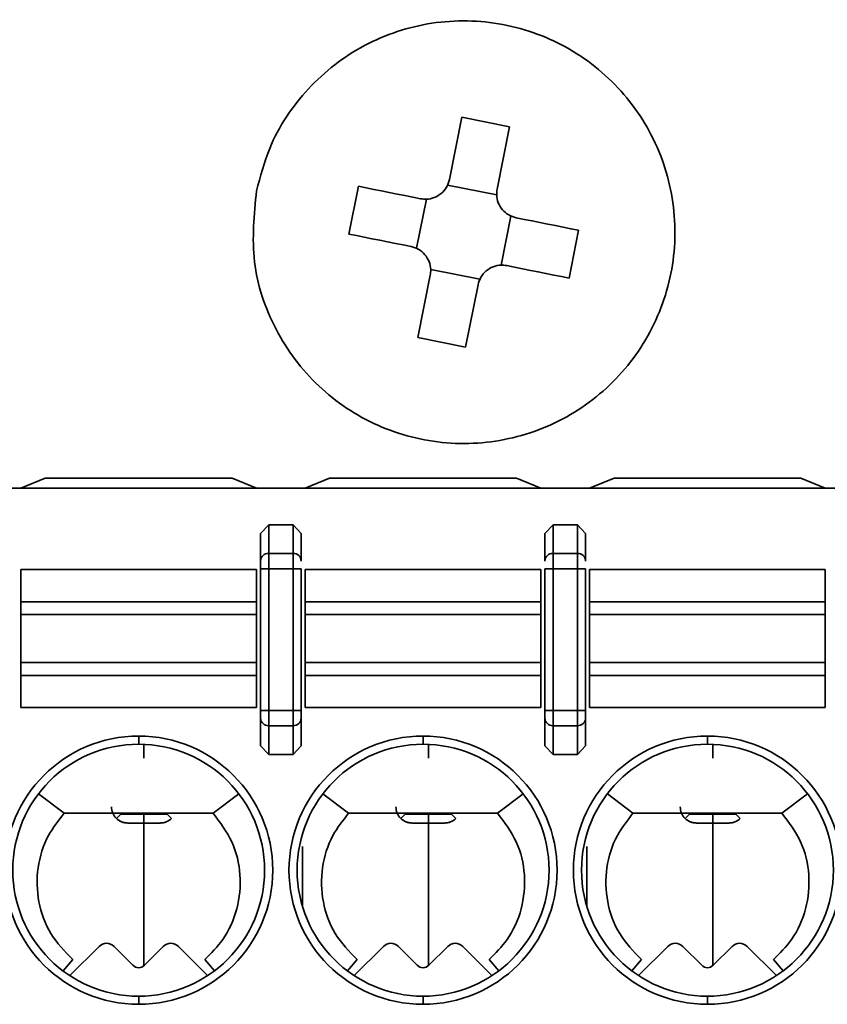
# Model space of a CAD drawing. Header units: millimetres. Extents: x 0 to 420, y 0 to 297.
# Tile 36 of 110: x 155.47 to 160.44, y 229.73 to 235.78. Entities that reach past the tile are written whole.
import ezdxf

# ---------------------------------------------------------------- set-up
doc = ezdxf.new("R2010")
doc.units = ezdxf.units.MM

msp = doc.modelspace()

# ---------------------------------------------------------------- linework, layer by layer
at = {"color": 7, "linetype": 'Continuous', "lineweight": 35}
for p, q in [((158.1153, 234.7999), (158.1919, 235.1834)), ((158.4861, 235.1247), (158.1919, 235.1834)), ((158.4861, 235.1247), (158.4095, 234.7412)), ((157.5553, 234.7588), (157.4966, 234.4646)), ((158.1044, 234.7664), (158.4067, 234.7061)), ((157.9136, 234.3771), (157.9739, 234.6794)), ((158.4937, 234.5756), (158.4334, 234.2733)), ((158.8519, 234.1939), (158.9107, 234.4881)), ((158.3029, 234.1863), (158.0006, 234.2467)), ((157.9212, 233.8281), (157.9978, 234.2116)), ((158.292, 234.1528), (158.2154, 233.7693)), ((157.9212, 233.8281), (158.2154, 233.7693)), ((155.4786, 232.9014), (155.6286, 232.9639)), ((155.6286, 232.9639), (156.7786, 232.9639)), ((156.7786, 232.9639), (156.9286, 232.9014)), ((157.2286, 232.9014), (157.3786, 232.9639)), ((157.3786, 232.9639), (158.5286, 232.9639)), ((158.5286, 232.9639), (158.6786, 232.9014)), ((158.9786, 232.9014), (159.1286, 232.9639)), ((159.1286, 232.9639), (160.2786, 232.9639)), ((160.2786, 232.9639), (160.4286, 232.9014)), ((143.0714, 232.9014), (162.5286, 232.9014)), ((156.9536, 232.6233), (157.0036, 232.6766)), ((157.0036, 232.6766), (157.1536, 232.6766)), ((157.0036, 232.6766), (157.0036, 232.5003)), ((157.1536, 232.5003), (157.1536, 232.6766)), ((157.1536, 232.6766), (157.2036, 232.6233)), ((158.7036, 232.6233), (158.7536, 232.6766)), ((158.7536, 232.6766), (158.7536, 232.5003)), ((158.7536, 232.6766), (158.9036, 232.6766)), ((158.9036, 232.6766), (158.9036, 232.5003)), ((158.9036, 232.6766), (158.9536, 232.6233)), ((156.9536, 232.6233), (156.9536, 232.4533)), ((157.2036, 232.4533), (157.2036, 232.6233)), ((158.7036, 232.6233), (158.7036, 232.4533)), ((158.9536, 232.4533), (158.9536, 232.6233)), ((157.0036, 232.5003), (157.0036, 232.4063)), ((157.0036, 232.5003), (157.1536, 232.5003)), ((157.1536, 232.4063), (157.1536, 232.5003)), ((158.7536, 232.4063), (158.7536, 232.5003)), ((158.7536, 232.5003), (158.9036, 232.5003)), ((158.9036, 232.5003), (158.9036, 232.4063)), ((155.4786, 232.2029), (155.4786, 232.4014)), ((155.4786, 232.4014), (156.9286, 232.4014)), ((156.9286, 232.2029), (156.9286, 232.4014)), ((156.9536, 232.4063), (157.0036, 232.4063)), ((156.9536, 232.4063), (156.9536, 231.5341)), ((157.0036, 231.5341), (157.0036, 232.4063)), ((157.0036, 232.4063), (157.1536, 232.4063)), ((157.1536, 232.4063), (157.2036, 232.4063)), ((157.1536, 232.4063), (157.1536, 231.5341)), ((157.2036, 231.5341), (157.2036, 232.4063)), ((157.2286, 232.2029), (157.2286, 232.4014)), ((157.2286, 232.4014), (158.6786, 232.4014)), ((158.6786, 232.2029), (158.6786, 232.4014)), ((158.7536, 232.4063), (158.7036, 232.4063)), ((158.7036, 232.4063), (158.7036, 231.5341)), ((158.7536, 231.5341), (158.7536, 232.4063)), ((158.7536, 232.4063), (158.9036, 232.4063)), ((158.9036, 232.4063), (158.9536, 232.4063)), ((158.9036, 232.4063), (158.9036, 231.5341)), ((158.9536, 231.5341), (158.9536, 232.4063)), ((158.9786, 232.2029), (158.9786, 232.4014)), ((158.9786, 232.4014), (160.4286, 232.4014)), ((160.4286, 232.2029), (160.4286, 232.4014)), ((155.4786, 232.1241), (155.4786, 232.2029)), ((155.4786, 232.2029), (156.9286, 232.2029)), ((156.9286, 232.1241), (156.9286, 232.2029)), ((157.2286, 232.1241), (157.2286, 232.2029)), ((157.2286, 232.2029), (158.6786, 232.2029)), ((158.6786, 232.1241), (158.6786, 232.2029)), ((158.9786, 232.1241), (158.9786, 232.2029)), ((158.9786, 232.2029), (160.4286, 232.2029)), ((160.4286, 232.1241), (160.4286, 232.2029)), ((155.4786, 231.8287), (155.4786, 232.1241)), ((155.4786, 232.1241), (156.9286, 232.1241)), ((156.9286, 231.8287), (156.9286, 232.1241)), ((157.2286, 231.8287), (157.2286, 232.1241)), ((157.2286, 232.1241), (158.6786, 232.1241)), ((158.6786, 231.8287), (158.6786, 232.1241)), ((158.9786, 231.8287), (158.9786, 232.1241)), ((158.9786, 232.1241), (160.4286, 232.1241)), ((160.4286, 231.8287), (160.4286, 232.1241)), ((155.4786, 231.7498), (155.4786, 231.8287)), ((156.9286, 231.8287), (155.4786, 231.8287)), ((156.9286, 231.7498), (156.9286, 231.8287)), ((157.2286, 231.7498), (157.2286, 231.8287)), ((158.6786, 231.8287), (157.2286, 231.8287)), ((158.6786, 231.7498), (158.6786, 231.8287)), ((158.9786, 231.7498), (158.9786, 231.8287)), ((160.4286, 231.8287), (158.9786, 231.8287)), ((160.4286, 231.7498), (160.4286, 231.8287)), ((155.4786, 231.5514), (155.4786, 231.7498)), ((155.4786, 231.7498), (156.9286, 231.7498)), ((156.9286, 231.5514), (156.9286, 231.7498)), ((157.2286, 231.5514), (157.2286, 231.7498)), ((157.2286, 231.7498), (158.6786, 231.7498)), ((158.6786, 231.5514), (158.6786, 231.7498)), ((158.9786, 231.5514), (158.9786, 231.7498)), ((160.4286, 231.7498), (158.9786, 231.7498)), ((160.4286, 231.5514), (160.4286, 231.7498)), ((156.9286, 231.5514), (155.4786, 231.5514)), ((157.0036, 231.5341), (156.9536, 231.5341)), ((157.0036, 231.4401), (157.0036, 231.5341)), ((157.1536, 231.5341), (157.0036, 231.5341)), ((157.1536, 231.4401), (157.1536, 231.5341)), ((157.2036, 231.5341), (157.1536, 231.5341)), ((158.6786, 231.5514), (157.2286, 231.5514)), ((158.7536, 231.5341), (158.7036, 231.5341)), ((158.7536, 231.4401), (158.7536, 231.5341)), ((158.9036, 231.5341), (158.7536, 231.5341)), ((158.9036, 231.4401), (158.9036, 231.5341)), ((158.9536, 231.5341), (158.9036, 231.5341)), ((160.4286, 231.5514), (158.9786, 231.5514)), ((156.9536, 231.4871), (156.9536, 231.3171)), ((157.2036, 231.3171), (157.2036, 231.4871)), ((158.7036, 231.4871), (158.7036, 231.3171)), ((158.9536, 231.3171), (158.9536, 231.4871)), ((157.1536, 231.4401), (157.0036, 231.4401)), ((157.0036, 231.2639), (157.0036, 231.4401)), ((157.1536, 231.2639), (157.1536, 231.4401)), ((158.9036, 231.4401), (158.7536, 231.4401)), ((158.7536, 231.2639), (158.7536, 231.4401)), ((158.9036, 231.2639), (158.9036, 231.4401)), ((156.2036, 231.3264), (156.2036, 231.3764)), ((156.2361, 231.3257), (156.2361, 231.2416)), ((157.9536, 231.3264), (157.9536, 231.3764)), ((157.9861, 231.3257), (157.9861, 231.2416)), ((159.7036, 231.3264), (159.7036, 231.3764)), ((159.7361, 231.3257), (159.7361, 231.2416)), ((156.2361, 231.3209), (156.2361, 231.2416)), ((157.0036, 231.2639), (156.9536, 231.3171)), ((157.1536, 231.2639), (157.0036, 231.2639)), ((157.2036, 231.3171), (157.1536, 231.2639)), ((157.9861, 231.3209), (157.9861, 231.2416)), ((158.7536, 231.2639), (158.7036, 231.3171)), ((158.9036, 231.2639), (158.7536, 231.2639)), ((158.9536, 231.3171), (158.9036, 231.2639)), ((159.7361, 231.3209), (159.7361, 231.2416)), ((155.7454, 230.9014), (155.5878, 231.0218)), ((156.8195, 231.0218), (156.6619, 230.9014)), ((157.3377, 231.0218), (157.4954, 230.9014)), ((158.5695, 231.0218), (158.4119, 230.9014)), ((159.0877, 231.0218), (159.2454, 230.9014)), ((160.3195, 231.0218), (160.1619, 230.9014)), ((156.2361, 230.9006), (156.2361, 230.8967)), ((157.4954, 230.9014), (158.4119, 230.9014)), ((157.9861, 230.9006), (157.9861, 230.8967)), ((159.2454, 230.9014), (160.1619, 230.9014)), ((159.7361, 230.9006), (159.7361, 230.8967)), ((156.0667, 230.8696), (156.0938, 230.8967)), ((156.0938, 230.8967), (156.2361, 230.8967)), ((156.136, 230.8416), (156.2361, 230.8416)), ((156.2361, 230.8967), (156.2361, 230.8416)), ((156.2361, 230.8967), (156.3783, 230.8967)), ((156.2361, 230.8416), (156.2361, 229.9635)), ((156.2361, 230.8416), (156.3361, 230.8416)), ((156.3783, 230.8967), (156.4055, 230.8696)), ((157.8167, 230.8696), (157.8438, 230.8967)), ((157.8438, 230.8967), (157.9861, 230.8967)), ((157.8861, 230.8416), (157.9861, 230.8416)), ((157.9861, 230.8967), (157.9861, 230.8416)), ((157.9861, 230.8967), (158.1283, 230.8967)), ((157.9861, 230.8416), (157.9861, 229.9635)), ((157.9861, 230.8416), (158.0861, 230.8416)), ((158.1283, 230.8967), (158.1555, 230.8696)), ((159.5666, 230.8696), (159.5938, 230.8967)), ((159.5938, 230.8967), (159.7361, 230.8967)), ((159.6361, 230.8416), (159.7361, 230.8416)), ((159.7361, 230.8967), (159.7361, 230.8416)), ((159.7361, 230.8967), (159.8783, 230.8967)), ((159.7361, 230.8416), (159.7361, 229.9635)), ((159.7361, 230.8416), (159.8361, 230.8416)), ((159.8783, 230.8967), (159.9055, 230.8696)), ((157.2111, 230.6968), (157.2111, 230.3296)), ((158.9611, 230.6968), (158.9611, 230.3296)), ((155.7797, 229.9026), (155.9595, 230.0824)), ((156.0521, 230.0824), (156.1683, 229.9662)), ((156.239, 229.9662), (156.3552, 230.0824)), ((156.4478, 230.0824), (156.6276, 229.9026)), ((157.5297, 229.9026), (157.7095, 230.0824)), ((157.8021, 230.0824), (157.9183, 229.9662)), ((157.989, 229.9662), (158.1052, 230.0824)), ((158.1978, 230.0824), (158.3776, 229.9026)), ((159.2797, 229.9026), (159.4595, 230.0824)), ((159.5521, 230.0824), (159.6683, 229.9662)), ((159.739, 229.9662), (159.8552, 230.0824)), ((159.9478, 230.0824), (160.1276, 229.9026)), ((155.7975, 230.0014), (155.738, 229.9319)), ((156.6098, 230.0014), (156.6693, 229.9319)), ((157.5475, 230.0014), (157.488, 229.9319)), ((158.3598, 230.0014), (158.4193, 229.9319)), ((159.2975, 230.0014), (159.238, 229.9319)), ((160.1098, 230.0014), (160.1693, 229.9319)), ((156.2036, 229.7764), (156.2036, 229.7264)), ((157.9536, 229.7264), (157.9536, 229.7764)), ((159.7036, 229.7264), (159.7036, 229.7764))]:
    msp.add_line(p, q, dxfattribs=at)
at = {"color": 7, "linetype": 'Continuous', "lineweight": 35, "flags": 128}
for points in [[(157.5553, 234.7588), (157.6025, 234.7494), (157.65, 234.7399), (157.6976, 234.7304), (157.7455, 234.7208), (157.7936, 234.7112), (157.8419, 234.7016), (157.8903, 234.6919), (157.9388, 234.6822)], [(158.5272, 234.5647), (158.5758, 234.555), (158.6242, 234.5453), (158.6724, 234.5357), (158.7205, 234.5261), (158.7684, 234.5165), (158.8161, 234.507), (158.8635, 234.4976), (158.9107, 234.4881)], [(157.8801, 234.388), (157.8315, 234.3977), (157.7831, 234.4074), (157.7349, 234.417), (157.6868, 234.4266), (157.6389, 234.4362), (157.5912, 234.4457), (157.5438, 234.4552), (157.4966, 234.4646)], [(158.8519, 234.1939), (158.8048, 234.2034), (158.7573, 234.2128), (158.7097, 234.2224), (158.6618, 234.2319), (158.6137, 234.2415), (158.5654, 234.2512), (158.517, 234.2608), (158.4685, 234.2705)], [(155.7454, 230.9014), (156.2586, 230.9014), (156.6619, 230.9014)]]:
    msp.add_lwpolyline(points, dxfattribs=at)
at = {"color": 7, "linetype": 'Continuous', "lineweight": 35}
for centre, radius, start, end in [((157.0022, 232.4518), 0.0486, 88.27509, 178.16189), ((157.1551, 232.4518), 0.0486, 1.83811, 91.72491), ((158.7522, 232.4518), 0.0486, 88.27509, 178.16189), ((158.9051, 232.4518), 0.0486, 1.83629, 91.72673), ((157.0022, 231.4887), 0.0486, 181.83864, 271.72381), ((157.1551, 231.4887), 0.0486, 268.27619, 358.16136), ((158.7522, 231.4887), 0.0486, 181.83864, 271.72381), ((158.9051, 231.4887), 0.0486, 268.27437, 358.16318), ((156.2036, 230.5514), 0.825, 90, 270), ((156.2036, 230.5514), 0.775, 90, 270), ((156.2036, 230.5514), 0.825, 270, 90), ((156.2036, 230.5514), 0.775, 270, 90), ((157.9536, 230.5514), 0.825, 90, 270), ((157.9536, 230.5514), 0.775, 90, 270), ((157.9536, 230.5514), 0.825, 270, 90), ((157.9536, 230.5514), 0.775, 270, 90), ((159.7036, 230.5514), 0.825, 90, 270), ((159.7036, 230.5514), 0.775, 90, 270), ((159.7036, 230.5514), 0.825, 270, 90), ((159.7036, 230.5514), 0.775, 270, 90), ((156.0058, 230.036), 0.0655, 45, 135), ((156.4015, 230.036), 0.0655, 45, 135), ((157.7558, 230.036), 0.0655, 45, 135), ((158.1515, 230.036), 0.0655, 45, 135), ((159.5058, 230.036), 0.0655, 45, 135), ((159.9015, 230.036), 0.0655, 45, 135), ((156.2036, 230.0016), 0.05, 225, 315.00004), ((157.9536, 230.0016), 0.05, 225, 315.00004), ((159.7036, 230.0016), 0.05, 225, 315.00004)]:
    msp.add_arc(centre, radius, start, end, dxfattribs=at)
for points, knots in [([(156.9288, 234.731), (156.9143, 234.5848), (156.8852, 234.2925), (157.0288, 233.867), (157.2945, 233.5123), (157.6654, 233.2658), (158.0963, 233.1558), (158.5395, 233.1948), (158.9448, 233.3782), (159.2665, 233.6854), (159.4684, 234.0818), (159.5277, 234.5227), (159.4378, 234.9584), (159.2086, 235.3397), (158.8662, 235.6237), (158.4491, 235.7783), (158.0044, 235.7862), (157.5816, 235.6464), (157.2311, 235.3745), (157.0132, 235.0486), (156.9523, 234.8193), (156.9288, 234.731)], [0, 0, 0, 0, 0.053689, 0.107378, 0.161066, 0.214755, 0.268444, 0.322132, 0.375821, 0.42951, 0.483199, 0.536887, 0.590576, 0.644265, 0.697954, 0.751642, 0.805331, 0.85902, 0.912708, 0.966397, 1, 1, 1, 1]), ([(158.1153, 234.7999), (158.1104, 234.7839), (158.1007, 234.7517), (158.0669, 234.7128), (158.0235, 234.687), (157.9785, 234.6771), (157.9505, 234.6807), (157.9388, 234.6822)], [0, 0, 0, 0, 0.2135, 0.427064, 0.638957, 0.850126, 1, 1, 1, 1]), ([(158.5272, 234.5647), (158.5111, 234.5696), (158.479, 234.5793), (158.4401, 234.6131), (158.4142, 234.6565), (158.4044, 234.7015), (158.408, 234.7296), (158.4095, 234.7412)], [0, 0, 0, 0, 0.213496, 0.427066, 0.638956, 0.850113, 1, 1, 1, 1]), ([(157.8801, 234.388), (157.8962, 234.3832), (157.9283, 234.3734), (157.9672, 234.3396), (157.9931, 234.2962), (158.0029, 234.2512), (157.9993, 234.2232), (157.9978, 234.2116)], [0, 0, 0, 0, 0.213496, 0.427067, 0.638956, 0.850113, 1, 1, 1, 1]), ([(158.292, 234.1528), (158.2969, 234.1689), (158.3066, 234.201), (158.3404, 234.24), (158.3838, 234.2658), (158.4288, 234.2756), (158.4568, 234.272), (158.4685, 234.2705)], [0, 0, 0, 0, 0.213499, 0.427063, 0.638956, 0.85011, 1, 1, 1, 1]), ([(156.9536, 232.4533), (156.9536, 232.4512), (156.9536, 232.4469), (156.9536, 232.4354), (156.9536, 232.4217), (156.9536, 232.4115), (156.9536, 232.4063)], [0, 0, 0, 0, 0.248589, 0.499995, 0.748809, 1, 1, 1, 1]), ([(156.9536, 231.5341), (156.9536, 231.529), (156.9536, 231.5188), (156.9536, 231.5051), (156.9536, 231.4935), (156.9536, 231.4893), (156.9536, 231.4871)], [0, 0, 0, 0, 0.2485926, 0.4999984, 0.7488151, 1, 1, 1, 1]), ([(157.2036, 231.4871), (157.2036, 231.4893), (157.2036, 231.4936), (157.2036, 231.505), (157.2036, 231.5187), (157.2036, 231.529), (157.2036, 231.5341)], [0, 0, 0, 0, 0.248205, 0.49972, 0.748435, 1, 1, 1, 1]), ([(158.7036, 231.5341), (158.7036, 231.529), (158.7036, 231.5188), (158.7036, 231.5051), (158.7036, 231.4935), (158.7036, 231.4893), (158.7036, 231.4871)], [0, 0, 0, 0, 0.2485926, 0.4999984, 0.7488151, 1, 1, 1, 1]), ([(158.9536, 231.4871), (158.9536, 231.4893), (158.9536, 231.4936), (158.9536, 231.505), (158.9536, 231.5187), (158.9536, 231.529), (158.9536, 231.5341)], [0, 0, 0, 0, 0.248205, 0.49972, 0.748435, 1, 1, 1, 1]), ([(155.7975, 230.0014), (155.7487, 230.052), (155.6513, 230.1534), (155.5788, 230.356), (155.5738, 230.5671), (155.6326, 230.7586), (155.7106, 230.8574), (155.7454, 230.9014)], [0, 0, 0, 0, 0.208491, 0.417026, 0.625452, 0.833004, 1, 1, 1, 1]), ([(156.0361, 230.9416), (156.0376, 230.9285), (156.0406, 230.9023), (156.0637, 230.8692), (156.0967, 230.8461), (156.1229, 230.8431), (156.136, 230.8416)], [0, 0, 0, 0, 0.2500014, 0.500003, 0.7500121, 1, 1, 1, 1]), ([(156.6619, 230.9014), (156.7046, 230.8453), (156.7899, 230.733), (156.8383, 230.5228), (156.8185, 230.3124), (156.7378, 230.1294), (156.6492, 230.0408), (156.6098, 230.0014)], [0, 0, 0, 0, 0.209018, 0.418062, 0.626758, 0.834186, 1, 1, 1, 1]), ([(157.5475, 230.0014), (157.4987, 230.052), (157.4013, 230.1534), (157.3288, 230.356), (157.3238, 230.5671), (157.3826, 230.7586), (157.4606, 230.8573), (157.4954, 230.9014)], [0, 0, 0, 0, 0.208493, 0.417029, 0.625457, 0.83301, 1, 1, 1, 1]), ([(157.7861, 230.9416), (157.7876, 230.9285), (157.7906, 230.9023), (157.8137, 230.8692), (157.8467, 230.8461), (157.8729, 230.8431), (157.886, 230.8416)], [0, 0, 0, 0, 0.2500014, 0.500003, 0.7500121, 1, 1, 1, 1]), ([(158.4119, 230.9014), (158.4546, 230.8452), (158.5399, 230.733), (158.5883, 230.5228), (158.5685, 230.3124), (158.4878, 230.1294), (158.3992, 230.0408), (158.3598, 230.0014)], [0, 0, 0, 0, 0.209021, 0.418066, 0.626764, 0.834193, 1, 1, 1, 1]), ([(159.2975, 230.0014), (159.2487, 230.052), (159.1513, 230.1534), (159.0788, 230.356), (159.0738, 230.5671), (159.1326, 230.7586), (159.2106, 230.8573), (159.2454, 230.9014)], [0, 0, 0, 0, 0.208493, 0.417029, 0.625457, 0.83301, 1, 1, 1, 1]), ([(159.5361, 230.9416), (159.5376, 230.9285), (159.5406, 230.9023), (159.5637, 230.8692), (159.5967, 230.8461), (159.6229, 230.8431), (159.6361, 230.8416)], [0, 0, 0, 0, 0.249996, 0.499991, 0.749995, 1, 1, 1, 1]), ([(160.1619, 230.9014), (160.2046, 230.8452), (160.2899, 230.733), (160.3383, 230.5228), (160.3185, 230.3124), (160.2378, 230.1294), (160.1492, 230.0408), (160.1098, 230.0014)], [0, 0, 0, 0, 0.209021, 0.418066, 0.626764, 0.834193, 1, 1, 1, 1]), ([(156.136, 230.8416), (156.1329, 230.8417), (156.1263, 230.8419), (156.1126, 230.8439), (156.086, 230.8525), (156.075, 230.8622), (156.0667, 230.8696)], [0, 0, 0, 0, 0.069015, 0.146947, 0.349217, 1, 1, 1, 1]), ([(156.4055, 230.8696), (156.3971, 230.8622), (156.3861, 230.8525), (156.3595, 230.8439), (156.3458, 230.8419), (156.3392, 230.8417), (156.3361, 230.8416)], [0, 0, 0, 0, 0.650782, 0.85305, 0.930958, 1, 1, 1, 1]), ([(157.8861, 230.8416), (157.8829, 230.8417), (157.8763, 230.8419), (157.8626, 230.8439), (157.836, 230.8525), (157.825, 230.8622), (157.8167, 230.8696)], [0, 0, 0, 0, 0.069041, 0.146971, 0.349234, 1, 1, 1, 1]), ([(158.1555, 230.8696), (158.1471, 230.8622), (158.1361, 230.8525), (158.1095, 230.8439), (158.0958, 230.8419), (158.0892, 230.8417), (158.0861, 230.8416)], [0, 0, 0, 0, 0.650781, 0.85305, 0.930958, 1, 1, 1, 1]), ([(159.6361, 230.8416), (159.6329, 230.8417), (159.6263, 230.8419), (159.6126, 230.8439), (159.586, 230.8525), (159.575, 230.8622), (159.5666, 230.8696)], [0, 0, 0, 0, 0.0690405, 0.1469706, 0.3492341, 1, 1, 1, 1]), ([(159.9055, 230.8696), (159.8971, 230.8622), (159.8861, 230.8525), (159.8595, 230.8439), (159.8458, 230.8419), (159.8392, 230.8417), (159.8361, 230.8416)], [0, 0, 0, 0, 0.650781, 0.85305, 0.930958, 1, 1, 1, 1])]:
    msp.add_open_spline(points, degree=3, knots=knots, dxfattribs=at)

doc.saveas('drawing.dxf')
